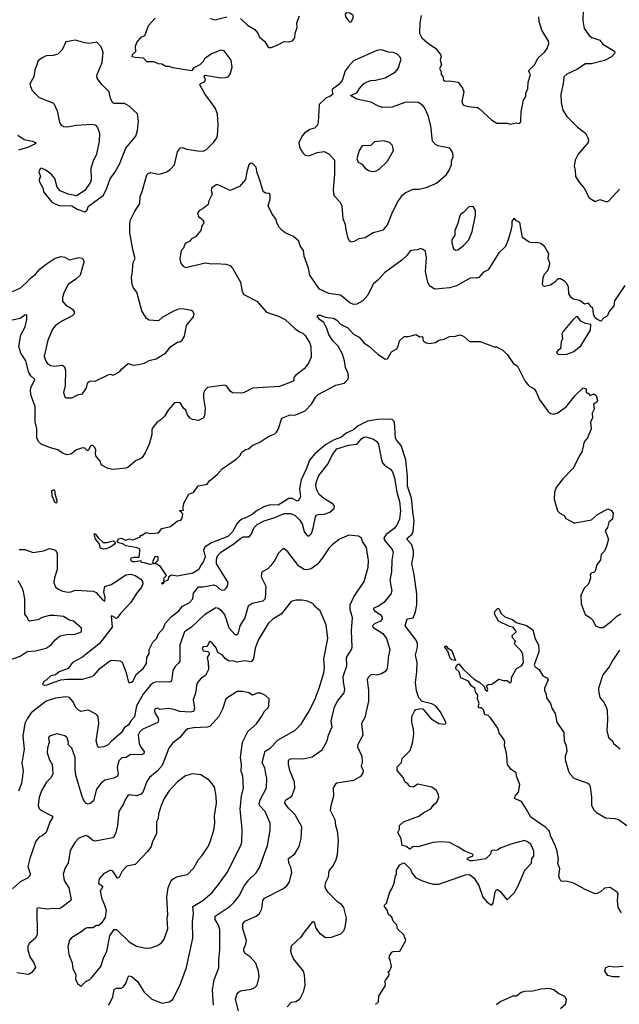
# Model space of a CAD drawing. Extents: x 1954678 to 2060275, y 904822 to 1016299.
# Tile 130 of 256: x 2029500 to 2034612, y 945262 to 953651. Entities that reach past the tile are written whole.
import ezdxf

# ---------------------------------------------------------------- set-up
doc = ezdxf.new("R2010")
doc.units = 0

msp = doc.modelspace()

# ---------------------------------------------------------------- linework, layer by layer
at = {"layer": '0CON20XD'}
for points in [[(2031381.7, 953661.7), (2031443.3, 953605), (2031505.9, 953565.9), (2031531.2, 953535), (2031545, 953502.5), (2031586.4, 953466.4), (2031622.5, 953415), (2031645, 953413.3), (2031696, 953434), (2031755, 953463.8), (2031795, 953462.5), (2031825, 953470), (2031846.7, 953495), (2031850, 953535), (2031865.9, 953584.1), (2031863.3, 953625), (2031885.8, 953684.2)], [(2032315, 953630), (2032325, 953632.5), (2032343.3, 953665), (2032343.3, 953685), (2032315, 953706.7), (2032285, 953710), (2032273.8, 953695), (2032277.5, 953675), (2032307, 953637), (2032315, 953630)], [(2032922.5, 953685), (2032912.5, 953625), (2032908, 953535), (2032930, 953495), (2032988.6, 953445), (2033045, 953407.8), (2033087.5, 953355), (2033094, 953335), (2033084, 953305), (2033096.2, 953265), (2033080, 953235), (2033092.5, 953205), (2033093.3, 953185), (2033107, 953167), (2033112.5, 953135), (2033128, 953128), (2033165, 953128.9), (2033237.8, 953117.8), (2033275, 953066.2), (2033287.1, 953035), (2033270, 952955), (2033275, 952932.5), (2033285, 952923.3), (2033325, 952910), (2033403.6, 952903.6), (2033416.7, 952895), (2033524.1, 952794.1), (2033568.3, 952768.3), (2033655, 952770), (2033685, 952760), (2033735, 952772.5), (2033755, 952767.5), (2033767, 952773), (2033773.6, 952786.4), (2033776.1, 952866.1), (2033794.4, 952965), (2033814, 952995), (2033814.3, 953025), (2033832.5, 953065), (2033834, 953115), (2033853.8, 953185), (2033838.8, 953215), (2033890, 953265), (2033920, 953325), (2033974, 953375), (2033996.2, 953405), (2034012, 953445), (2034007.4, 953467.4), (2033951.2, 953561.2), (2033930, 953635), (2033927.5, 953675)], [(2034304.3, 953735), (2034301.2, 953645), (2034312.5, 953575), (2034354, 953515), (2034377.9, 953497.9), (2034445, 953477.5), (2034472.6, 953442.6), (2034571.7, 953381.7), (2034573.8, 953365), (2034544.4, 953335.6), (2034486, 953304), (2034375, 953274.3), (2034325, 953273.3), (2034250, 953225), (2034165, 953187.3), (2034140, 953165), (2034134.2, 953105), (2034112.5, 953015), (2034115.8, 952945), (2034131.2, 952881.2), (2034165.8, 952825.8), (2034255, 952736), (2034325, 952683.8), (2034344, 952645), (2034350, 952625), (2034346.2, 952605), (2034261.2, 952505), (2034236.2, 952455), (2034226.7, 952405), (2034236.7, 952365), (2034237.5, 952315), (2034270, 952265), (2034313.3, 952215), (2034353.9, 952133.9), (2034405, 952102.5), (2034445, 952117.5), (2034505, 952097.5), (2034523, 952107), (2034615, 952206)], [(2029440, 951335), (2029505.4, 951364.6), (2029552.5, 951405), (2029591.2, 951448.8), (2029635, 951481.1), (2029675, 951526.9), (2029725, 951568.5), (2029802.4, 951617.6), (2029855, 951632.9), (2029885, 951628.6), (2029925, 951604.4), (2030005, 951624), (2030029.7, 951619.7), (2030043.8, 951605), (2030048, 951585), (2030015.7, 951475), (2029980.2, 951439.8), (2029914.2, 951395), (2029875.6, 951324.4), (2029865.8, 951285), (2029866.7, 951253.3), (2029891.7, 951221.7), (2029951.2, 951185), (2029964, 951165), (2029964, 951145), (2029943.8, 951125), (2029866, 951085), (2029806, 951045), (2029780, 951015), (2029740.8, 950919.2), (2029708.9, 950785), (2029722.2, 950742.2), (2029735, 950724.3), (2029762, 950705), (2029795, 950699.2), (2029865, 950706.7), (2029883.4, 950693.4), (2029890.7, 950660.7), (2029889.2, 950535), (2029872.5, 950475), (2029885, 950437.5), (2029898.3, 950428.3), (2029945, 950427.5), (2030002.7, 950457.3), (2030035.7, 950464.3), (2030069.4, 950515), (2030081.9, 950558.1), (2030091.7, 950568.3), (2030106.1, 950573.9), (2030145, 950571.9), (2030255, 950626.2), (2030275, 950630), (2030295, 950623.3), (2030315, 950630), (2030355, 950653.3), (2030368.3, 950671.7), (2030425, 950720), (2030467, 950707), (2030512.5, 950712.5), (2030565, 950724), (2030605, 950746.7), (2030665, 950761.2), (2030745, 950813.3), (2030787.5, 950865), (2030845, 950902.5), (2030865, 950906.7), (2030885, 950920), (2030905.8, 950954.2), (2030923.8, 951045), (2030980.7, 951119.3), (2030987.5, 951145), (2030977.5, 951165), (2030965, 951173.3), (2030888.3, 951188.3), (2030855, 951183.8), (2030813, 951167), (2030715, 951112), (2030684.5, 951085.5), (2030605, 951089.2), (2030581.2, 951105), (2030540.6, 951170.6), (2030498, 951328), (2030471.5, 951365), (2030458.6, 951395), (2030453.6, 951455), (2030463.5, 951505), (2030464.4, 951555.6), (2030468.6, 951581.4), (2030485.8, 951615), (2030466, 951694), (2030440, 951835), (2030438.9, 951915), (2030445.7, 951945), (2030480, 952015), (2030525.6, 952085), (2030526.9, 952145), (2030544.5, 952185.5), (2030585, 952329.2), (2030595, 952340), (2030615, 952347.5), (2030684.2, 952334.2), (2030711.2, 952338.8), (2030755, 952355.8), (2030784.5, 952375.5), (2030818.9, 952415), (2030847.1, 952525), (2030871.7, 952558.3), (2030885, 952560.6), (2030925, 952546.5), (2031015, 952531.9), (2031065, 952531.4), (2031093.8, 952545), (2031151.2, 952605), (2031180, 952645), (2031187.1, 952665), (2031192.5, 952755), (2031186.9, 952845), (2031170.8, 952895), (2031126, 952955), (2031079.5, 953019.5), (2031037.5, 953095), (2031045, 953107.5), (2031077.5, 953125), (2031083.3, 953145), (2031072.5, 953165), (2031082.7, 953177.3), (2031215, 953156.4), (2031255, 953157.1), (2031278.8, 953165), (2031295, 953186.7), (2031312.5, 953245), (2031304, 953305), (2031244.2, 953384.2), (2031215, 953390), (2031135, 953359.2), (2031075, 953316.2), (2031063.3, 953295), (2031035, 953266.2), (2030985, 953240), (2030966.4, 953213.6), (2030805, 953241.2), (2030775, 953252), (2030745, 953251.9), (2030711.5, 953271.5), (2030683.3, 953275), (2030645, 953292.2), (2030585, 953292.5), (2030555, 953322.5), (2030485, 953327.5), (2030460, 953335), (2030462.5, 953355), (2030491.7, 953378.3), (2030488.8, 953425), (2030498, 953455), (2030535, 953501.2), (2030566.7, 953515), (2030577.1, 953535), (2030599.7, 953600.3), (2030655, 953664)], [(2031125, 953660), (2031165, 953648.6), (2031265, 953674.4)], [(2030055, 952013.3), (2030072.5, 952025), (2030088.3, 952061.7), (2030213.6, 952156.4), (2030243.8, 952215), (2030271.2, 952295), (2030315, 952353.3), (2030351.7, 952418.3), (2030404.5, 952555.5), (2030491.4, 952658.6), (2030504.7, 952705.3), (2030514.6, 952785), (2030505, 952848.8), (2030435, 952913.8), (2030395, 952936), (2030307, 952937), (2030293.6, 952943.6), (2030275, 952980), (2030263.3, 953035), (2030199.7, 953099.7), (2030165, 953146.7), (2030158.6, 953165), (2030160.6, 953185), (2030203.1, 953285), (2030212.5, 953375), (2030195, 953420), (2030159.3, 953459.3), (2030095, 953448.8), (2030055, 953453.3), (2029975, 953475.8), (2029895, 953462.5), (2029863.8, 953395), (2029825, 953356.2), (2029785.8, 953344.2), (2029725, 953344), (2029685.9, 953324.1), (2029655, 953296.2), (2029643.8, 953255), (2029631.2, 953235), (2029621.2, 953165), (2029588, 953105), (2029591.7, 953081.7), (2029607.9, 953047.9), (2029665, 952988.8), (2029781.7, 952941.7), (2029795, 952931.2), (2029819.4, 952875), (2029838.8, 952775), (2029852.7, 952752.7), (2029875, 952742), (2029905, 952739.2), (2029985, 952753.1), (2030115, 952760), (2030142.5, 952755), (2030165, 952733.3), (2030181.4, 952685), (2030178.6, 952615), (2030155.7, 952505), (2030126, 952445), (2030108, 952385), (2030110, 952285), (2030105, 952267.5), (2030055, 952196.7), (2029985, 952148.8), (2029915, 952164), (2029845, 952193.3), (2029821.2, 952225), (2029798.8, 952298.8), (2029775, 952330), (2029730, 952365), (2029685, 952386.7), (2029675, 952380), (2029662.5, 952355), (2029677.5, 952315), (2029668.3, 952301.7), (2029667.5, 952275), (2029701.7, 952211.7), (2029703.8, 952185), (2029773.3, 952095), (2029835, 952066.7), (2029945, 952063.3), (2029990, 952035), (2030055, 952013.3)], [(2032325, 951756.7), (2032355, 951762.5), (2032395, 951786), (2032445.6, 951794.4), (2032515, 951838), (2032601.2, 951858.8), (2032635, 951903.3), (2032678.3, 952011.7), (2032726.6, 952103.4), (2032764, 952155), (2032785.7, 952174.3), (2032855, 952205.7), (2032905, 952207.5), (2032975, 952223.1), (2033055, 952258.6), (2033139.7, 952330.3), (2033162.7, 952367.3), (2033180.8, 952415), (2033182.9, 952445), (2033195.5, 952485), (2033194.2, 952515), (2033166.7, 952555), (2033065, 952576.7), (2033046.1, 952586.1), (2033020, 952615), (2033006.5, 952745), (2032983.3, 952835), (2032952.1, 952902.1), (2032935, 952922), (2032897.5, 952945), (2032835, 952948.9), (2032785, 952944.4), (2032675, 952905.8), (2032595, 952903.1), (2032565, 952911.4), (2032495, 952946.9), (2032375, 952972.9), (2032320, 953005), (2032375, 953028), (2032396.2, 953065), (2032429.3, 953100.7), (2032455, 953118.6), (2032495, 953131.9), (2032535, 953134.5), (2032617.5, 953155), (2032705, 953206.2), (2032726.2, 953235), (2032751.2, 953315), (2032741.2, 953335), (2032715, 953360), (2032685, 953370.8), (2032645, 953374), (2032585, 953394.2), (2032545, 953387.5), (2032345, 953301.2), (2032302.5, 953252.5), (2032274.5, 953215.5), (2032248.7, 953131.3), (2032220.9, 953099.1), (2032165, 953056.7), (2032166.4, 953013.6), (2032145, 952996.7), (2032113.9, 952986.1), (2032053, 952927), (2032045.7, 952774.3), (2032038.9, 952751.1), (2032013.2, 952726.8), (2031973.3, 952715), (2031928.8, 952685), (2031910, 952665), (2031878.8, 952605), (2031886, 952565), (2031898.8, 952538.8), (2031913.3, 952515), (2031935, 952496.2), (2031965, 952490), (2032035, 952519.4), (2032095, 952528.1), (2032136.4, 952506.4), (2032184, 952455), (2032185.4, 952335.4), (2032172.9, 952205), (2032175, 952170), (2032180, 952150), (2032232, 952095), (2032246.9, 952065), (2032254.4, 951955), (2032275, 951907.5), (2032278, 951875), (2032293.8, 951795), (2032309.3, 951769.3), (2032325, 951756.7)], [(2029485.5, 952665.5), (2029539.8, 952629.8), (2029610, 952615), (2029632.5, 952605), (2029637.5, 952595), (2029576, 952565), (2029491.5, 952538.5)], [(2032506.1, 952356.1), (2032535, 952360.8), (2032564.3, 952375.7), (2032636.2, 952445), (2032688, 952535), (2032677.7, 952577.7), (2032653.9, 952603.9), (2032605, 952618), (2032525, 952610), (2032495, 952580), (2032420, 952575), (2032393.2, 952536.8), (2032375.7, 952465), (2032385, 952436.7), (2032415, 952423.3), (2032445, 952386.7), (2032475, 952366.2), (2032506.1, 952356.1)], [(2034658.6, 951385), (2034570, 951255), (2034565, 951212.5), (2034526.4, 951163.6), (2034507.5, 951125), (2034480.7, 951109.3), (2034455, 951082.5), (2034419.3, 951099.3), (2034403.8, 951113.8), (2034392.5, 951145), (2034387.5, 951195), (2034375, 951200), (2034350, 951235), (2034315, 951227.5), (2034275, 951257.5), (2034218.3, 951268.3), (2034205, 951280), (2034182, 951315), (2034180, 951375), (2034162.5, 951405), (2034143.6, 951423.6), (2034111.7, 951441.7), (2034095, 951443.8), (2034080, 951435), (2034075, 951422.5), (2034025, 951390), (2033975, 951377.5), (2033963.6, 951383.6), (2033957.5, 951395), (2033962, 951455), (2033975, 951483.3), (2034003.3, 951515), (2034016.7, 951555), (2034020, 951575), (2034007, 951617), (2034010, 951655), (2033976.7, 951715), (2033944.1, 951744.1), (2033905, 951752), (2033865, 951748.8), (2033845, 951753.8), (2033787.5, 951795), (2033763.6, 951923.6), (2033735.9, 951935.9), (2033715, 951960), (2033696.2, 951935), (2033695.8, 951895), (2033686.8, 951853.2), (2033665.6, 951775), (2033642.4, 951717.6), (2033583.8, 951665), (2033495, 951520.8), (2033455, 951500), (2033415, 951454.2), (2033395, 951447.1), (2033355, 951450), (2033335, 951444.4), (2033225, 951382.5), (2033165, 951365.6), (2033045, 951356), (2033035, 951356.2), (2032993.4, 951383.4), (2032980.6, 951415), (2032959.6, 951505), (2032968.8, 951625), (2032960.8, 951675), (2032941.3, 951691.3), (2032915, 951700), (2032895, 951691.2), (2032858.3, 951688.3), (2032829.5, 951680.5), (2032805, 951643.8), (2032759.1, 951600.9), (2032610, 951495), (2032556.6, 951433.4), (2032515, 951396.2), (2032467.6, 951302.4), (2032425, 951254.2), (2032375, 951225.6), (2032345, 951224.4), (2032315, 951238.9), (2032235, 951303.3), (2032135, 951318.2), (2032057.1, 951355), (2031973.1, 951475), (2031962.9, 951535), (2031925.6, 951635), (2031920.8, 951685), (2031891.2, 951725), (2031878.8, 951765), (2031835, 951804), (2031765, 951833.8), (2031735, 951856.2), (2031710, 951885), (2031691.9, 951921.9), (2031684.4, 951954.4), (2031654, 951995), (2031620, 952065), (2031636.2, 952125), (2031637, 952157), (2031628.8, 952168.8), (2031595, 952173.8), (2031575, 952187.5), (2031551.2, 952275), (2031523.6, 952346.4), (2031516, 952395), (2031485, 952426.7), (2031465, 952427.5), (2031454, 952415), (2031436, 952355), (2031425, 952290), (2031375, 952228.8), (2031295, 952196.7), (2031185, 952245.6), (2031175, 952244.2), (2031136, 952215), (2031132, 952195), (2031142, 952165), (2031114.1, 952105.9), (2031107.5, 952075), (2031065, 952041.2), (2031033.3, 952025), (2031017.5, 952005), (2031025, 951972.5), (2031059.3, 951949.3), (2031069.3, 951929.3), (2031067, 951913), (2031053.3, 951896.7), (2031046, 951854), (2030999.3, 951800.7), (2030965, 951782.5), (2030950, 951765), (2030910, 951745), (2030897.5, 951705), (2030877.5, 951685), (2030864.2, 951614.2), (2030873.9, 951573.9), (2030895, 951550), (2030915, 951540), (2031085, 951580), (2031135, 951571.4), (2031175, 951574.2), (2031256.8, 951566.8), (2031295, 951557.1), (2031315.8, 951535), (2031382, 951415), (2031397.5, 951335), (2031410.3, 951310.3), (2031523.4, 951253.4), (2031605, 951159.4), (2031706.2, 951125), (2031765, 951095.6), (2031845, 951019.2), (2031885, 950990), (2031915, 950979.2), (2031935, 950960), (2031972.5, 950895), (2031982.9, 950865), (2031985.8, 950775), (2031962.5, 950725), (2031925.5, 950674.5), (2031852.1, 950617.9), (2031838.8, 950601.2), (2031836.7, 950575), (2031825, 950566.7), (2031715, 950524.3), (2031485, 950510.8), (2031415, 950474), (2031395, 950470), (2031315, 950472), (2031295, 950486.2), (2031265, 950528), (2031245, 950537.5), (2031102.3, 950517.7), (2031073.3, 950485), (2031066.4, 950463.6), (2031066.2, 950425), (2031081.7, 950341.7), (2031076, 950275), (2031064.1, 950255.9), (2031025, 950236.2), (2030975, 950244), (2030955, 950256.7), (2030930, 950285), (2030916.7, 950325), (2030898.3, 950338.3), (2030867.5, 950385), (2030835, 950390), (2030820, 950385), (2030765.9, 950324.1), (2030736.7, 950275), (2030705, 950240), (2030670, 950220), (2030635, 950176.7), (2030625.8, 950155), (2030627.1, 950115), (2030604.2, 950035), (2030570.7, 949960.7)], [(2033215, 951686.7), (2033235, 951691.2), (2033285, 951726.2), (2033328.8, 951775), (2033358.8, 951845), (2033385.9, 951985.9), (2033386.1, 952026.1), (2033365, 952060), (2033330, 952055), (2033285, 952007.5), (2033260, 951995), (2033248.8, 951975), (2033236.2, 951915), (2033211.2, 951855), (2033208.8, 951815), (2033184.2, 951775), (2033185, 951750), (2033199.3, 951699.3), (2033215, 951686.7)], [(2030570.7, 949960.7), (2030545, 949920.8), (2030525, 949905.7), (2030494.6, 949895.4), (2030425, 949837.1), (2030405, 949829.4), (2030295, 949817.1), (2030255, 949825.7), (2030199.2, 949855), (2030187.8, 949887.8), (2030149.3, 949935), (2030145.4, 949955), (2030149.5, 949985), (2030141.4, 950005), (2030125, 950022), (2030115, 950023.8), (2030104.3, 950015.7), (2030085, 949981.2), (2030075, 949980), (2030055, 949998.8), (2030035, 950002), (2029985, 949985.7), (2029935, 949948.1), (2029905, 949944.5), (2029870, 949955), (2029825, 949986.9), (2029762.6, 950002.6), (2029682.9, 950035), (2029662.7, 950052.7), (2029646.5, 950085), (2029646.2, 950165), (2029633.2, 950225), (2029631.6, 950355), (2029599.3, 950445), (2029592.3, 950485), (2029596.2, 950515), (2029629.4, 950585), (2029594.5, 950615), (2029577.7, 950645), (2029553.6, 950745), (2029509.8, 950809.8), (2029493.8, 950865), (2029511.5, 950965), (2029546.9, 951035), (2029561.2, 951095), (2029560, 951135), (2029545, 951132.5), (2029505.7, 951104.3), (2029435, 951089.5)], [(2032535, 945260), (2032558, 945282), (2032562.5, 945335), (2032617.5, 945415), (2032620, 945435), (2032612.5, 945455), (2032618.3, 945468.3), (2032647.5, 945505), (2032650, 945525), (2032640, 945535), (2032655, 945550), (2032670, 945585), (2032659.3, 945639.3), (2032650, 945655), (2032652.5, 945675), (2032672.5, 945705), (2032685, 945712.5), (2032740, 945715), (2032792, 945805), (2032775, 945852.5), (2032720, 945905), (2032715, 945940), (2032685, 945970), (2032673.3, 946005), (2032645, 946027.5), (2032632.5, 946065), (2032610, 946095), (2032610, 946105), (2032626.4, 946123.6), (2032655, 946220), (2032672.5, 946245), (2032692.5, 946295), (2032703, 946357), (2032711.7, 946368.3), (2032712.5, 946405), (2032740.7, 946449.3), (2032773, 946467), (2032785, 946462.5), (2032833, 946413), (2032842.5, 946382.5), (2032875, 946343.3), (2032926.1, 946316.1), (2032985.9, 946295.9), (2033026.1, 946286.1), (2033075, 946286), (2033300, 946365), (2033335, 946368.8), (2033375.8, 946335.8), (2033413.8, 946275), (2033448.8, 946175), (2033483.3, 946135), (2033515, 946110.8), (2033525, 946107.5), (2033537.6, 946122.4), (2033553.2, 946216.8), (2033565, 946238.8), (2033575, 946238.8), (2033595, 946224.2), (2033653.3, 946155), (2033665, 946160), (2033718, 946215), (2033747.5, 946265), (2033806.4, 946403.6), (2033862.5, 946465), (2033866.7, 946505), (2033882.5, 946525), (2033882.5, 946565), (2033857.5, 946625), (2033825, 946650), (2033805, 946656), (2033686.4, 946626.4), (2033597, 946593), (2033575, 946575.8), (2033527.5, 946572.5), (2033520, 946565), (2033515, 946540), (2033475, 946502), (2033364.2, 946484.2), (2033340, 946485), (2033317.5, 946495), (2033317.5, 946505), (2033326.4, 946513.6), (2033360, 946525), (2033366.7, 946535), (2033361.7, 946541.7), (2033288.3, 946568.3), (2033240.9, 946600.9), (2033165, 946640.8), (2033095, 946645.7), (2033025, 946639.4), (2032895, 946603.8), (2032855, 946606.2), (2032825, 946583.3), (2032795, 946607.5), (2032760, 946615), (2032752.5, 946675), (2032723.8, 946725), (2032737.5, 946755), (2032737.5, 946785), (2032772.5, 946815), (2032902.5, 946865), (2032944.5, 946895.5), (2033005, 946928), (2033032, 946965), (2033056.2, 946985), (2033074, 947025), (2033072, 947045), (2033053, 947083), (2033015, 947112), (2032895, 947137.5), (2032855, 947111.2), (2032825, 947117.5), (2032809.5, 947139.5), (2032786.7, 947155), (2032770, 947195), (2032717.3, 947255), (2032718.9, 947285), (2032755, 947322.5), (2032760.8, 947355), (2032828.8, 947425), (2032850.8, 947499.2), (2032861.2, 947565), (2032858.8, 947605), (2032844, 947665), (2032843.3, 947715), (2032865, 947760), (2032877.5, 947772.5), (2032925, 947782.5), (2032938.3, 947778.3), (2033009.2, 947695), (2033075, 947654), (2033123, 947647), (2033132.5, 947655), (2033133.8, 947665), (2033085.5, 947755), (2033045, 947805.7), (2033015, 947820.8), (2032930.7, 947840.7), (2032903.2, 947873.2), (2032883.8, 947933.8), (2032873.9, 948003.9), (2032886.3, 948095), (2032889.5, 948175), (2032875.9, 948235), (2032891.5, 948305), (2032891.1, 948335), (2032879.2, 948365), (2032785.6, 948485), (2032804.4, 948545.6), (2032854.3, 948555.7), (2032875.9, 948605), (2032885.2, 948665), (2032885.2, 948755), (2032864.6, 948925), (2032842.7, 949015), (2032858.1, 949091.9), (2032857.7, 949125), (2032844.6, 949175), (2032801.8, 949225), (2032805.5, 949235), (2032843.1, 949265), (2032855, 949288.6), (2032864.2, 949385), (2032853.4, 949433.4), (2032839.6, 949575), (2032807.6, 949675), (2032806.2, 949755), (2032791.3, 949901.3), (2032753.4, 950023.4), (2032715.3, 950065.3), (2032705.4, 950085), (2032695.4, 950225), (2032675, 950243.9), (2032652.4, 950247.6), (2032554, 950244), (2032465, 950230.7), (2032385, 950191), (2032345, 950157.1), (2032285, 950126.8), (2032245, 950093.9), (2032180.4, 950069.6), (2032109.5, 950030.5), (2032017.2, 949952.8), (2031971.3, 949898.7), (2031945, 949826.9), (2031899.3, 949730.7), (2031884.8, 949655), (2031892.9, 949585), (2031877.3, 949552.7), (2031865, 949549.1), (2031825, 949570.5), (2031795, 949570.8), (2031705, 949513.5), (2031635, 949517.9), (2031580.9, 949499.1), (2031525, 949468.9), (2031485, 949437.6), (2031435, 949409.8), (2031393.6, 949396.4), (2031371.3, 949378.7), (2031351.2, 949355), (2031315, 949287.3), (2031275, 949247.9), (2031136.6, 949193.4), (2031081.4, 949158.6), (2031068.1, 949135), (2031081.8, 949075), (2031065, 949027.5), (2031045.8, 949004.2), (2031028.8, 948965), (2030975.7, 948935), (2030845, 948910.8), (2030795, 948917.5), (2030772.5, 948905), (2030763.3, 948875), (2030730, 948860), (2030725, 948847.5), (2030715, 948842.5), (2030715, 948855.7), (2030730, 948860), (2030731.1, 948895), (2030751.2, 948915), (2030700.4, 948990.4), (2030665, 949013.3), (2030650, 949015), (2030680, 949045), (2030680, 949075), (2030655, 949077.5), (2030632.5, 949035), (2030640, 949015), (2030612.3, 949007.7), (2030565, 949024), (2030540, 949025), (2030535, 949040), (2030485, 949030.8), (2030462.7, 949032.7), (2030447.5, 949045), (2030450, 949065), (2030475, 949071.2), (2030515, 949070), (2030521.2, 949085), (2030525, 949140), (2030501.7, 949151.7), (2030407, 949167), (2030376, 949186), (2030343.8, 949193.8), (2030334.2, 949205), (2030342.7, 949227.3), (2030365, 949232.7), (2030405, 949217.5), (2030435, 949226.2), (2030465, 949220), (2030530, 949245), (2030531.7, 949258.3), (2030545, 949260), (2030575, 949282.5), (2030615, 949273.3), (2030685, 949277.5), (2030712.5, 949315), (2030785, 949332.5), (2030845, 949380), (2030875, 949387.5), (2030886.4, 949403.6), (2030891.7, 949441.7), (2030878.3, 949458.3), (2030862.5, 949465), (2030865, 949470), (2030897, 949473), (2030890, 949495), (2030897.5, 949505), (2030898.3, 949531.7), (2030942.3, 949607.7), (2030983.9, 949626.1), (2031021.2, 949678.8), (2031097.3, 949692.7), (2031118.6, 949721.4), (2031184.2, 949775.8), (2031227.5, 949822.5), (2031346.2, 949905), (2031375.7, 949934.3), (2031395, 949966.2), (2031425, 949987.5), (2031450, 949995), (2031487.5, 950025), (2031547.9, 950052.1), (2031615, 950096.7), (2031675, 950122.5), (2031690, 950135), (2031705, 950160), (2031735, 950256.7), (2031805, 950284.3), (2031835, 950280), (2031855, 950284.2), (2031935, 950317.8), (2031989.4, 950375), (2032025, 950436), (2032043.7, 950456.3), (2032195, 950535.7), (2032267.4, 950552.6), (2032298, 950585), (2032304, 950605), (2032300, 950635), (2032277.6, 950687.6), (2032269.6, 950745), (2032251.7, 950801.7), (2032215, 950870), (2032169.2, 950915), (2032135, 950968), (2032118.6, 951018.6), (2032091.9, 951071.9), (2032056.7, 951095), (2032037.5, 951125), (2032045, 951132.5), (2032065, 951133.8), (2032085.7, 951125.7)], [(2032085.7, 951125.7), (2032105, 951116.7), (2032175, 951106.7), (2032205, 951091.9), (2032235, 951056), (2032298, 951025), (2032345, 950970.6), (2032393.3, 950945), (2032436.7, 950895), (2032475, 950871.2), (2032555, 950800), (2032615, 950757.5), (2032635, 950762.5), (2032670.5, 950819.5), (2032715, 950847.5), (2032726.2, 950865), (2032738.8, 950915), (2032778.3, 950951.7), (2032815, 950950), (2032879.3, 950969.3), (2032908.3, 950948.3), (2032935, 950950), (2032940, 950915), (2032965, 950897.5), (2032995, 950892.5), (2033045, 950901.2), (2033075, 950920), (2033120.5, 950929.5), (2033165, 950951.4), (2033215, 950954), (2033253.6, 950966.4), (2033285, 950953.8), (2033335, 950910), (2033425, 950907.5), (2033545, 950862.5), (2033565, 950862.5), (2033620, 950835), (2033655, 950797.5), (2033707.5, 950725), (2033745, 950700), (2033808, 950575), (2033842.2, 950532.2), (2033886.9, 950505), (2033905.6, 950475), (2033927.9, 950417.9), (2034005, 950313.3), (2034026, 950296), (2034055, 950290.8), (2034083, 950297), (2034158.8, 950351.2), (2034235, 950450), (2034305, 950513.3), (2034330, 950505), (2034330, 950475), (2034347.5, 950467.5), (2034365, 950450), (2034395, 950462.5), (2034415, 950450), (2034426.7, 950405), (2034419.3, 950390.7), (2034393.3, 950375), (2034398.3, 950331.7), (2034381.7, 950298.3), (2034383.3, 950255), (2034366.7, 950225), (2034372.5, 950165), (2034340.7, 950089.3), (2034311.2, 950055), (2034292.5, 949965), (2034275, 949942.5), (2034229.3, 949850.7), (2034215, 949828), (2034131.4, 949738.6), (2034074.3, 949665), (2034059.2, 949625), (2034055.8, 949565), (2034085.9, 949465.9), (2034105, 949446.2), (2034142.5, 949425), (2034155, 949400), (2034225, 949363.3), (2034235, 949363.3), (2034375, 949388), (2034425, 949433.8), (2034515, 949483.8), (2034545, 949468.8), (2034560, 949445), (2034553.9, 949396.1), (2034521.5, 949368.5), (2034512, 949325), (2034491.1, 949295), (2034519.2, 949225), (2034502.5, 949165), (2034485, 949123.3), (2034458, 949095), (2034452.3, 949047.7), (2034421.2, 949005), (2034405, 948952.5), (2034397.3, 948942.7), (2034372.5, 948935), (2034362.5, 948925), (2034366.2, 948895), (2034353.9, 948856.1), (2034343.3, 948835), (2034312.7, 948807.3), (2034284, 948745), (2034286.2, 948675), (2034322.2, 948582.2), (2034366.7, 948555), (2034386.7, 948535), (2034410, 948485), (2034445, 948470.8), (2034475, 948472.9), (2034545.4, 948524.6), (2034592.1, 948567.9), (2034625, 948588)], [(2034095, 950797.5), (2034165, 950802), (2034225, 950824), (2034285, 950871.2), (2034368, 951005), (2034370, 951055), (2034325, 951062.5), (2034285, 951082.5), (2034255, 951122.5), (2034245, 951120), (2034220, 951095), (2034132.5, 950995), (2034123, 950973), (2034127.5, 950935), (2034116.7, 950905), (2034110, 950845), (2034087, 950833), (2034077.5, 950815), (2034095, 950797.5)], [(2030945, 948683.3), (2030976.9, 948715), (2030981.9, 948765), (2031025, 948818.8), (2031065, 948818.6), (2031155, 948835.3), (2031180, 948825), (2031205, 948800.6), (2031225, 948790.8), (2031245, 948794.2), (2031256.7, 948805), (2031271.1, 948825), (2031277.1, 948855), (2031179.6, 949015), (2031177.6, 949052.4), (2031186.9, 949083.1), (2031215.6, 949115), (2031325, 949184.1), (2031385, 949234.5), (2031405, 949243.5), (2031456, 949244), (2031473.6, 949265), (2031499.5, 949325), (2031525, 949348.2), (2031585, 949379.6), (2031675, 949407.9), (2031755, 949443.6), (2031805, 949443.8), (2031845, 949427.9), (2031885, 949390.5), (2031907.8, 949355), (2031925, 949289.2), (2031943.9, 949263.9), (2031965, 949250), (2031986.9, 949273.1), (2032003, 949317), (2032021.5, 949415), (2032031.1, 949428.9), (2032045, 949435.4), (2032095, 949438.2), (2032145, 949453.6), (2032182.5, 949485), (2032184.2, 949505), (2032171.7, 949521.7), (2032092.3, 949572.3), (2032054.7, 949604.7), (2032031.2, 949651.2), (2032026.3, 949686.3), (2032029.6, 949715), (2032051.5, 949768.5), (2032126.3, 949863.7), (2032165.7, 949945), (2032205, 949992.9), (2032303.3, 950025), (2032373.8, 950035), (2032415, 950080.8), (2032435, 950094.3), (2032455, 950095.6), (2032517.8, 950077.8), (2032545, 950057.1), (2032559.6, 950035), (2032581.1, 949911.1), (2032592.9, 949875), (2032610, 949855), (2032660.7, 949820.7), (2032677.5, 949797.5), (2032696.9, 949746.9), (2032716.7, 949625), (2032739.7, 949545), (2032747.5, 949465), (2032738.8, 949395), (2032715, 949342.5), (2032693.4, 949316.6), (2032625.2, 949264.8), (2032604.6, 949235), (2032610, 949215), (2032675, 949137.1), (2032683.6, 949115), (2032672.5, 949045), (2032670.4, 948945), (2032656.7, 948875), (2032672.9, 948785), (2032663.6, 948756.4), (2032604, 948686), (2032560, 948655), (2032512.9, 948635), (2032524.4, 948615), (2032573.4, 948583.4), (2032587.8, 948565), (2032591.9, 948545), (2032575.8, 948525), (2032525.9, 948504.1), (2032509.4, 948485), (2032510.8, 948475), (2032595, 948422.2), (2032628.3, 948378.3), (2032657.1, 948285), (2032640.8, 948215), (2032640, 948165), (2032629.2, 948115), (2032613.8, 948095), (2032585, 948077.5), (2032545, 948067.1), (2032515, 948072.5), (2032495, 948067.5), (2032472.5, 948045), (2032464, 948025), (2032474.4, 947934.4), (2032473.1, 947845), (2032441.4, 947705), (2032415.7, 947655), (2032425.5, 947554.5), (2032384, 947475), (2032380.8, 947455), (2032417.1, 947375), (2032418.9, 947325), (2032411.4, 947291.4), (2032428, 947255), (2032426, 947235), (2032405, 947201.2), (2032345, 947169.2), (2032205, 947145.8), (2032192.3, 947137.7), (2032172, 947105), (2032175.7, 947035), (2032153.3, 946953.3), (2032146.2, 946915), (2032186.7, 946835), (2032193.3, 946785), (2032208.3, 946738.3), (2032214.1, 946655.9), (2032205.6, 946534.4), (2032195, 946492.5), (2032173.8, 946445), (2032135, 946400), (2032130, 946345), (2032105, 946292.5), (2032101.9, 946265), (2032110.7, 946240.7), (2032128, 946218), (2032205, 946140.8), (2032237.6, 946117.6), (2032262, 946085), (2032282.9, 945995), (2032273.6, 945916.4), (2032261.4, 945885), (2032235, 945859.4), (2032155, 945829.4), (2032107, 945827), (2032060.7, 945860.7), (2032026.2, 945915), (2032016.7, 945955), (2032005, 945963.3), (2031995, 945962.5), (2031925, 945876.2), (2031897.4, 945832.6), (2031815, 945757.5), (2031810, 945715), (2031813.8, 945693.8), (2031836, 945645), (2031915.7, 945545), (2031924.2, 945515), (2031931.4, 945425), (2031917.1, 945365), (2031885, 945303.8), (2031855, 945283.8), (2031815, 945276), (2031805, 945268), (2031779.3, 945240.7)], [(2029815, 949532.5), (2029803.9, 949533.9), (2029777.8, 949595), (2029774.2, 949635.8), (2029785, 949645.7), (2029795, 949643.8), (2029799.4, 949635), (2029799.4, 949615), (2029817.5, 949555), (2029815, 949532.5)], [(2031811.2, 946428.8), (2031795.7, 946465), (2031792.5, 946505), (2031845.6, 946545), (2031883.5, 946606.5), (2031900, 946675), (2031904.3, 946774.3), (2031849.4, 946875), (2031791.3, 946931.3), (2031761.8, 946975), (2031767.8, 947002.2), (2031820, 947035), (2031845.7, 947104.3), (2031844.3, 947155), (2031803.1, 947255), (2031791.4, 947305), (2031792.9, 947335), (2031796, 947345), (2031815, 947356.2), (2031917.4, 947352.6), (2031995, 947370.8), (2032080.2, 947429.8), (2032122.9, 947505), (2032132.5, 947555), (2032163.3, 947625), (2032155.8, 947675), (2032183.1, 947796.9), (2032210.5, 947845), (2032265.7, 947915), (2032272.9, 947947.1), (2032259.6, 948005), (2032257.1, 948055), (2032289.6, 948145), (2032287.5, 948215), (2032328.6, 948285), (2032334.5, 948305.5), (2032329.6, 948445), (2032336.4, 948555), (2032319.1, 948625), (2032319.1, 948665), (2032348.1, 948731.9), (2032436.9, 948865), (2032472.5, 948985), (2032474.2, 949044.2), (2032457.1, 949155), (2032424.1, 949204.1), (2032415, 949232.5), (2032389.5, 949249.5), (2032305, 949258.8), (2032226.2, 949225), (2032164.2, 949175), (2032138.9, 949151.1), (2032083, 949067), (2032037.9, 949012.1), (2031985, 948972.9), (2031945, 948962.1), (2031925, 948965.5), (2031881.4, 948995), (2031785, 949116), (2031755, 949142.5), (2031745, 949142.5), (2031705.8, 949104.2), (2031675.3, 949044.7), (2031640.8, 948999.2), (2031615, 948972.9), (2031566.2, 948945), (2031560.8, 948935), (2031560, 948905), (2031599.4, 948825), (2031594.4, 948715), (2031572.7, 948697.3), (2031482.8, 948677.2), (2031447.5, 948655), (2031420, 948555), (2031378.2, 948485), (2031359.2, 948415), (2031345, 948407.5), (2031335, 948412.5), (2031285.5, 948465), (2031259.8, 948549.8), (2031245.4, 948585), (2031227.1, 948607.1), (2031195, 948633.3), (2031171.1, 948638.9), (2031075, 948580.8), (2030965.5, 948475), (2030905.3, 948434.7), (2030865.3, 948324.7), (2030865.4, 948185), (2030855, 948166.9), (2030825, 948140), (2030806.1, 948105), (2030795.3, 948014.7), (2030775, 948006.5), (2030665, 948009.3), (2030635, 947997.3), (2030611.9, 947978.1), (2030553.4, 947905), (2030496.6, 947805), (2030480.3, 947709.7), (2030449.8, 947680.2), (2030425, 947639.2), (2030395, 947620.8), (2030365, 947573.3), (2030279.9, 947500.1), (2030255, 947473.3), (2030217.5, 947455), (2030175, 947450), (2030166.1, 947456.1), (2030152.5, 947505), (2030175.7, 947655), (2030170, 947715), (2030155, 947730), (2030093.9, 947763.9), (2030075, 947768), (2030025, 947757.1), (2030005, 947764.4), (2029979.4, 947789.4), (2029955, 947838.8), (2029925, 947874.2), (2029895, 947881.4), (2029805, 947870), (2029725, 947843.5), (2029598.9, 947745), (2029563.5, 947695), (2029545.4, 947654.6), (2029527.5, 947545), (2029537.3, 947435), (2029518.1, 947315), (2029529.2, 947255), (2029525.6, 947204.4), (2029515, 947142.5), (2029488.8, 947078.8)], [(2030215, 949138.9), (2030188.2, 949148.2), (2030176.6, 949186.6), (2030145.5, 949225), (2030135, 949270), (2030145, 949270), (2030172.3, 949232.3), (2030211.2, 949195), (2030247.5, 949195), (2030295, 949210.6), (2030311.3, 949201.3), (2030316, 949195), (2030309.1, 949180.9), (2030273.4, 949156.6), (2030235, 949142.5), (2030215, 949138.9)], [(2029495, 949135.8), (2029545, 949137.1), (2029615, 949111.5), (2029704.1, 949125.9), (2029754.1, 949145.9), (2029805, 949131.2), (2029818.6, 949105), (2029819.5, 948965), (2029797.9, 948895), (2029792.2, 948855), (2029805, 948816.2), (2029836.7, 948795), (2029865, 948781.9), (2029915, 948774.4), (2029935, 948775.7), (2029975, 948790.8), (2030127.5, 948782.5), (2030151.5, 948771.5), (2030205, 948708), (2030225, 948697.5), (2030228.5, 948725), (2030219.1, 948775), (2030225, 948822.5), (2030280.2, 948839.8), (2030307.5, 948855), (2030405, 948921.1), (2030445, 948925.9), (2030484, 948915), (2030533.1, 948885), (2030547.1, 948865), (2030551.1, 948845), (2030539.5, 948815), (2030497.1, 948762.9), (2030445, 948681.1), (2030359.4, 948590.6), (2030335, 948555.8), (2030325, 948550), (2030285, 948572.5), (2030281.2, 948568.8), (2030287.9, 948475), (2030181.5, 948335), (2030035, 948218.1), (2029950, 948175), (2029915, 948123.8), (2029837.5, 948095), (2029805, 948068.8), (2029765, 948058.8), (2029725, 948023.3), (2029705, 948013.3), (2029696.2, 947986.2), (2029710, 947980), (2029735, 947982.3), (2029785, 948002.2), (2029852.5, 948027.5), (2029905, 948033.2), (2030035, 948032.1), (2030115, 948055.5), (2030135, 948066.9), (2030187.8, 948125), (2030265, 948184.3), (2030285, 948193.1), (2030355, 948188.5), (2030375, 948177.5), (2030409.2, 948085), (2030426, 948015), (2030435, 948001.2), (2030452.5, 948005), (2030466, 948015), (2030496, 948075), (2030555.8, 948125), (2030582, 948165), (2030582.9, 948217.1), (2030605, 948250), (2030604.2, 948285), (2030635, 948346), (2030668.3, 948381.7), (2030680, 948415), (2030725.6, 948465), (2030740, 948505), (2030793.4, 948566.6), (2030856.9, 948615), (2030887.6, 948652.4), (2030945, 948683.3)], [(2029385, 948185.8), (2029505, 948228), (2029565, 948267.1), (2029635, 948272.9), (2029725, 948295.7), (2029769.2, 948325), (2029802.7, 948367.3), (2029845, 948400.8), (2029915.9, 948414.1), (2029965, 948412), (2030027.5, 948435), (2030026.7, 948465), (2029960, 948525), (2029925, 948535.8), (2029875, 948565.6), (2029795.6, 948575.6), (2029755.6, 948574.4), (2029692.4, 948557.6), (2029655, 948537.5), (2029597.5, 948527.5), (2029585, 948526.7), (2029572.5, 948535), (2029566.7, 948555), (2029544.2, 948584.2), (2029544.4, 948715), (2029532.7, 948775), (2029520.9, 948810.9), (2029488.6, 948868.6)], [(2031152.9, 945255), (2031142.9, 945385), (2031158.9, 945471.1), (2031196.8, 945573.2), (2031198.5, 945641.5), (2031206.4, 945725), (2031207.5, 945895), (2031195.6, 945935), (2031167.3, 945985), (2031167.6, 946012.4), (2031295, 946097.8), (2031329.5, 946130.5), (2031375, 946188), (2031411.8, 946265), (2031455, 946322.5), (2031515, 946380.8), (2031543.8, 946426.2), (2031612.2, 946615), (2031637.1, 946745), (2031635.6, 946805), (2031594.5, 946905), (2031545.5, 946955), (2031542, 946972), (2031551.8, 947005), (2031604.6, 947105), (2031608.5, 947185), (2031597.5, 947225), (2031589.4, 947275), (2031568.3, 947318.3), (2031592.5, 947417.5), (2031635.8, 947445), (2031704, 947515), (2031846.2, 947595), (2031901.3, 947648.7), (2031970.8, 947765), (2032018.9, 947865), (2032054.4, 947955), (2032094.4, 948085), (2032100, 948135), (2032093.1, 948205), (2032127, 948377), (2032114, 948495), (2032062.5, 948615), (2032014.2, 948654.2), (2032002.5, 948675), (2031955, 948696.2), (2031905, 948706.2), (2031855, 948703.8), (2031815, 948693.3), (2031728.6, 948585), (2031660.8, 948545), (2031618.6, 948505), (2031533.5, 948365), (2031508.2, 948295), (2031492.7, 948205), (2031475, 948180), (2031415, 948189.2), (2031355, 948177.5), (2031315, 948187.5), (2031285, 948186), (2031255, 948204.2), (2031230, 948235), (2031190, 948260), (2031175, 948298.8), (2031135, 948347.5), (2031125, 948352.5), (2031115, 948347.5), (2031099.3, 948310.7), (2031065, 948306.2), (2031056.7, 948295), (2031065, 948273.3), (2031105, 948267.5), (2031116.7, 948255), (2031116.7, 948245), (2031098.8, 948215), (2031108.1, 948175), (2031110.5, 948115), (2031085, 948064.3), (2031045, 948037.5), (2031010, 947995), (2030998, 947912), (2030980.6, 947855), (2030990.5, 947785), (2030983.3, 947755), (2030955, 947750.4), (2030865, 947757.1), (2030815, 947774.5), (2030765, 947780.6), (2030695, 947773.3), (2030675, 947786), (2030655, 947780), (2030649.2, 947765), (2030651.4, 947745), (2030678, 947705), (2030684, 947685), (2030677.6, 947662.4), (2030550.8, 947605), (2030525, 947584.2), (2030510.4, 947555), (2030518.2, 947485), (2030532.7, 947452.7), (2030560.9, 947415), (2030560, 947395), (2030535, 947387.3), (2030445, 947389.1), (2030406.7, 947365), (2030375, 947362.2), (2030365, 947355.6), (2030346.7, 947335), (2030339.5, 947315), (2030331.5, 947275), (2030340.5, 947225), (2030335, 947206.2), (2030303.1, 947186.9), (2030225, 947172.5), (2030195, 947146.7), (2030156.4, 947093.6), (2030128.2, 946995), (2030106.2, 946975)], [(2034631.7, 946041.7), (2034602.5, 946085), (2034596.7, 946145), (2034601.2, 946205), (2034595, 946216.2), (2034535, 946256.7), (2034485, 946250), (2034456.1, 946223.9), (2034423.3, 946206.7), (2034405, 946204.2), (2034320.9, 946240.9), (2034225, 946294.4), (2034155, 946311.4), (2034125, 946307.1), (2034115, 946314), (2034101.8, 946335), (2034097.9, 946355), (2034106.2, 946416.2), (2034089.1, 946465), (2034094.5, 946495), (2034081.1, 946565), (2034065.3, 946615), (2034025, 946700), (2034016.6, 946736.6), (2033985, 946767.5), (2033857.4, 946857.4), (2033821.2, 946921.2), (2033779.3, 946989.3), (2033720, 947015), (2033723.3, 947035), (2033752, 947068), (2033763.8, 947135), (2033736, 947205), (2033732, 947235), (2033691.3, 947261.3), (2033659.2, 947305), (2033650.8, 947405), (2033633.3, 947465), (2033637.5, 947495), (2033630, 947515), (2033586.7, 947575), (2033576.7, 947615), (2033515, 947703.3), (2033495, 947722.5), (2033465, 947730), (2033455, 947770), (2033437, 947787), (2033418.3, 947788.3), (2033410, 947795), (2033417.5, 947825), (2033403.3, 947865), (2033406.7, 947895), (2033387.5, 947925), (2033380, 947955), (2033352, 947972), (2033326.1, 948016.1), (2033262.2, 948042.2), (2033247.5, 948095), (2033218.7, 948118.7), (2033221.3, 948138.7), (2033235, 948157.5), (2033245, 948161.2), (2033283.8, 948113.8), (2033375, 948033.1), (2033423.2, 948003.2), (2033459.3, 947969.3), (2033467.5, 947945), (2033485, 947930), (2033487.5, 947935), (2033490, 947945), (2033480, 947975), (2033495, 947987.5), (2033525, 947990), (2033585, 948032.5), (2033625, 948020), (2033655, 948020), (2033675, 948003.3), (2033686.1, 948003.9), (2033692.5, 948015), (2033692.5, 948045), (2033735, 948122.5), (2033777.5, 948145), (2033796, 948175), (2033788.8, 948245), (2033772, 948275), (2033723.3, 948325), (2033720, 948335), (2033726.7, 948355), (2033702.5, 948385), (2033700, 948405), (2033732.5, 948435), (2033730, 948445), (2033706.1, 948476.1), (2033675, 948481.2), (2033582, 948525), (2033548.8, 948588.8), (2033551.9, 948608.1), (2033575, 948633.3), (2033585, 948632.5), (2033605, 948592.5), (2033635, 948563.8), (2033701.2, 948541.2), (2033734.2, 948514.2), (2033820.3, 948490.3), (2033875, 948453.3), (2033893.8, 948375), (2033922.2, 948325), (2033925.9, 948285.9), (2033925, 948263.8), (2033886.7, 948155), (2033895, 948137.5), (2033930, 948115), (2033960.8, 948060.8), (2033995, 948042), (2034005.7, 948025), (2033973.1, 947955), (2033974.5, 947935), (2033988.5, 947905), (2033991.8, 947871.8), (2034026, 947825), (2034039.7, 947779.7), (2034065, 947740), (2034079.2, 947665), (2034138.3, 947578.3), (2034142.5, 947505), (2034159.2, 947465), (2034164, 947416), (2034151.2, 947375), (2034150.8, 947345), (2034178.1, 947248.1), (2034190.4, 947225), (2034225, 947187.9), (2034345, 947145.8), (2034355, 947136.2), (2034363.8, 947113.8), (2034376.4, 947026.4), (2034374.1, 946955), (2034395, 946917.5), (2034417.3, 946895), (2034495, 946849.1), (2034575, 946844.6), (2034605, 946835.4), (2034675, 946786)], [(2033215, 948190), (2033185, 948197.5), (2033171.1, 948211.1), (2033149.8, 948269.8), (2033124.4, 948305), (2033126.7, 948313.3), (2033135, 948315.7), (2033148.8, 948298.8), (2033185.8, 948275), (2033215, 948190)], [(2034615, 948279.4), (2034556.1, 948193.9), (2034525, 948136), (2034470.7, 948069.3), (2034436.1, 947956.1), (2034435.8, 947935), (2034446.2, 947875), (2034477.3, 947837.3), (2034501.2, 947795), (2034510, 947765), (2034512.5, 947685), (2034506.7, 947595), (2034515.9, 947545.9), (2034523, 947533), (2034555, 947506.7), (2034563.8, 947485), (2034618.3, 947438.3)], [(2030255, 945253.1), (2030265.8, 945264.2), (2030293.2, 945325), (2030305, 945388.8), (2030325, 945398), (2030365, 945400), (2030381.1, 945408.9), (2030405, 945440), (2030424.5, 945495.5), (2030435, 945504), (2030458, 945495), (2030505.3, 945455.3), (2030562.5, 945365), (2030625.8, 945305.8), (2030715, 945271.2), (2030775, 945283.3), (2030805, 945303.3), (2030871.9, 945435), (2030923.3, 945575), (2030976.5, 945825), (2030974.5, 945965.5), (2030981.1, 946035), (2030977.1, 946095), (2031061.4, 946145), (2031140, 946215), (2031205, 946292.5), (2031267.8, 946385), (2031385.7, 946615), (2031394.2, 946645.8), (2031395.7, 946755), (2031380, 946925), (2031392.5, 947035), (2031409.2, 947105), (2031402.9, 947205), (2031387.5, 947247.5), (2031390.5, 947305), (2031383.3, 947365), (2031400.8, 947495), (2031445, 947586.2), (2031517.9, 947652.1), (2031571.2, 947725), (2031584.2, 947755.8), (2031616.2, 947785), (2031623.8, 947805), (2031626.7, 947865), (2031595, 947892.5), (2031555, 947912.5), (2031525, 947911.2), (2031485, 947896.7), (2031454.1, 947914.1), (2031403.9, 947926.1), (2031355, 947926.2), (2031257, 947863), (2031228.8, 947775), (2031199.2, 947715), (2031125, 947632.5), (2031097.9, 947622.1), (2030985, 947618.2), (2030935, 947610), (2030915, 947595.8), (2030865.3, 947534.7), (2030803.4, 947486.6), (2030771.8, 947445), (2030714.5, 947295), (2030671.5, 947248.5), (2030605.7, 947195), (2030585, 947161.2), (2030552.5, 947075), (2030535, 947053.3), (2030495, 947036.9), (2030435, 947047.1), (2030421.1, 947038.9), (2030404.7, 947015.3), (2030385, 946970), (2030344.3, 946905.7), (2030333.7, 946785), (2030320.8, 946725), (2030303.1, 946686.9), (2030295, 946680.6), (2030145, 946651.9), (2030125, 946658.6), (2030085, 946692), (2030065, 946699.2), (2030004.3, 946675.7), (2029969.3, 946640.7), (2029929.4, 946570.6), (2029912.9, 946465), (2029888.9, 946425), (2029870.3, 946369.7), (2029878.6, 946315), (2029918.6, 946255), (2029940, 946155), (2029935.8, 946145), (2029855, 946083.2), (2029834.6, 946074.6), (2029787.4, 946077.4), (2029735, 946072.5), (2029655, 946082.5), (2029647.5, 946075), (2029648.9, 945855), (2029634.6, 945825.4), (2029580.3, 945779.7), (2029569.2, 945755), (2029569.2, 945725), (2029585.6, 945665.6), (2029621.2, 945615), (2029636.2, 945575), (2029605, 945532), (2029575.6, 945514.4), (2029475, 945529.5)], [(2030106.2, 946975), (2030085, 946966), (2030065, 946976.5), (2030046.8, 946996.8), (2030032, 947032), (2029980, 947215), (2029972.5, 947265), (2029973.8, 947365), (2029946.2, 947445), (2029912.5, 947475), (2029917, 947493), (2029905, 947532.5), (2029885, 947549.2), (2029817.3, 947567.3), (2029755, 947546.2), (2029746.4, 947533.6), (2029751.2, 947495), (2029738.6, 947445), (2029735.8, 947405), (2029754.3, 947345), (2029776.2, 947305), (2029782.9, 947225), (2029768.6, 947195), (2029728.9, 947155), (2029687.8, 947085), (2029667.5, 947025), (2029656.7, 946955), (2029665, 946928.8), (2029680, 946915), (2029775, 946867.5), (2029782.5, 946855), (2029756.4, 946813.6), (2029725.8, 946725), (2029692.4, 946697.6), (2029665.7, 946684.3), (2029637.1, 946652.9), (2029586.2, 946505), (2029570, 946435), (2029588.5, 946375), (2029585.8, 946355), (2029565.6, 946335), (2029504.1, 946305.9), (2029439.1, 946245)], [(2030025, 945417.5), (2030065, 945456.7), (2030097.3, 945472.7), (2030115, 945490), (2030190.8, 945585), (2030214.2, 945655), (2030244.3, 945715), (2030270, 945845), (2030305, 945900), (2030325, 945900), (2030433.8, 945795), (2030495.8, 945755.8), (2030575, 945740.8), (2030617.7, 945742.3), (2030675, 945761.2), (2030708.8, 945785), (2030733, 945817), (2030762.9, 945905), (2030758.9, 945995), (2030764.4, 946025), (2030754.4, 946175.6), (2030767.1, 946255), (2030792, 946315), (2030808.1, 946331.9), (2030845, 946351.4), (2030931.2, 946368.8), (2030985, 946423.8), (2031026, 946495), (2031054.3, 946525.7), (2031105.8, 946605), (2031125.6, 946645), (2031155.6, 946745), (2031164.4, 946805), (2031162.4, 946867.6), (2031178.9, 946975), (2031175.6, 947035), (2031160, 947115), (2031115, 947170), (2031045, 947218), (2030975, 947226), (2030915, 947207.5), (2030845, 947158), (2030772, 947078), (2030731.4, 947015), (2030705.7, 946955), (2030682.9, 946885), (2030680, 946845), (2030667.1, 946815), (2030665.6, 946714.4), (2030632.4, 946647.6), (2030622.5, 946605), (2030592.5, 946565), (2030485, 946452.5), (2030415, 946437.5), (2030401.7, 946428.3), (2030373.6, 946396.4), (2030345, 946338.8), (2030335, 946336.7), (2030295, 946396.2), (2030275, 946404), (2030215, 946374.2), (2030178.3, 946331.7), (2030172.5, 946295), (2030208, 946265), (2030187.8, 946225), (2030199.7, 946159.7), (2030221.9, 946115), (2030236.9, 946065), (2030229.1, 946000.9), (2030195, 945950), (2030176.1, 945933.9), (2030155, 945932.5), (2030123.3, 945913.3), (2030075, 945913.3), (2030062.3, 945907.7), (2030022.5, 945875), (2029942.7, 945827.3), (2029925, 945807.5), (2029910, 945755), (2029918, 945685), (2029948.8, 945615), (2029953.8, 945565), (2029978, 945515), (2029975, 945472.5), (2029996.1, 945436.1), (2030025, 945417.5)], [(2031365.8, 945205), (2031339.1, 945305), (2031351.1, 945345), (2031365.4, 945364.6), (2031383.8, 945375), (2031475, 945391.1), (2031505, 945404), (2031524.3, 945425.7), (2031541.4, 945495), (2031536.9, 945545), (2031512.8, 945612.8), (2031465.6, 945665), (2031422.9, 945695), (2031411.4, 945715), (2031410.6, 945735), (2031428.6, 945775), (2031432.9, 945805), (2031402.9, 945905), (2031401.8, 945948.2), (2031419.8, 945970.2), (2031516.9, 946013.1), (2031546, 946035), (2031566, 946075), (2031574.3, 946145), (2031588, 946165), (2031745, 946244.2), (2031778.6, 946271.4), (2031800, 946305), (2031816, 946365), (2031820, 946385), (2031811.2, 946428.8)], [(2034615, 945495.4), (2034556.7, 945496.7), (2034515, 945508), (2034487.5, 945545), (2034497.5, 945575), (2034524.4, 945585.6), (2034575, 945581.4), (2034645, 945587.1)], [(2034110, 945225), (2034155.7, 945264.3), (2034161.7, 945301.7), (2034148.8, 945328.8), (2034095, 945354), (2034055, 945384.2), (2034015, 945395.8), (2033945, 945390.8), (2033875, 945372.9), (2033805, 945370.6), (2033775, 945363.5), (2033735, 945330), (2033705, 945331.4), (2033603.6, 945286.4), (2033565, 945255.8)]]:
    msp.add_lwpolyline(points, dxfattribs=at)

doc.saveas('drawing.dxf')
